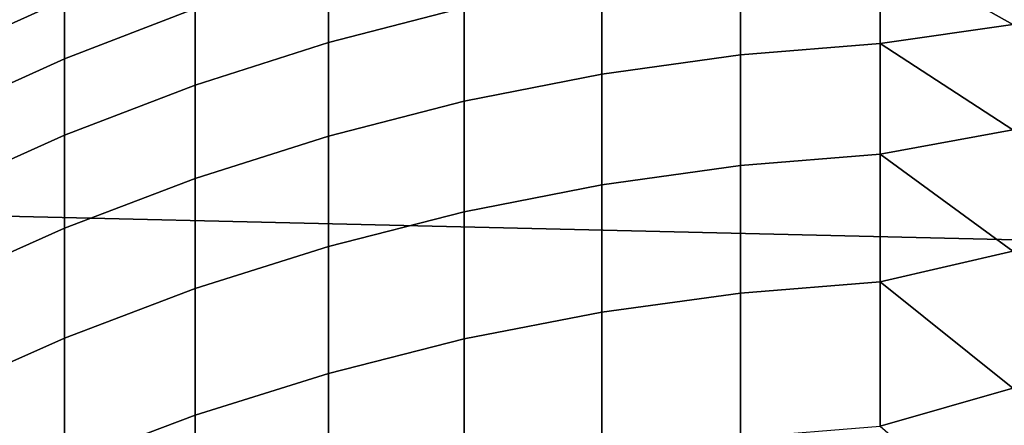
# Model space of a CAD drawing. Header units: metres. Extents: x -28 to 70, y -212 to 27.
# Tile 116 of 220: x -4.84 to -0.04, y 8.57 to 10.55. Entities that reach past the tile are written whole.
import ezdxf

# ---------------------------------------------------------------- set-up
doc = ezdxf.new("R2010")
doc.units = ezdxf.units.M
doc.layers.add('solid_10_261_012_XXX', color=7, linetype='CONTINUOUS')

msp = doc.modelspace()

# ---------------------------------------------------------------- linework, layer by layer
at = {"layer": 'solid_10_261_012_XXX'}
for points in [[(-24.531904, 12.427213, -5), (25.087387, 11.263793, -5), (25.587807, 10.075421, -5), (-25.087387, 11.263793, -5)], [(-25.087387, 11.263793, -5), (25.587807, 10.075421, -5), (26.031919, 8.865052, -5), (-25.587807, 10.075421, -5)], [(-3.334599, 10.810443, 289.457001), (-3.334599, 10.437032, 292.479218), (-2.673383, 10.607238, 292.502625), (-2.673383, 10.981224, 289.475739)], [(0.682211, 10.887984, 292.541199), (0, 10.959559, 292.15863), (-0.64609, 10.889976, 292.541473), (0, 10.524693, 295.107147)], [(-5.244397, 10.572486, 283.34729), (-5.244397, 10.366048, 286.365295), (-4.62221, 10.647249, 286.388397), (-4.62221, 10.854213, 283.362701)], [(-4.62221, 10.647249, 286.388397), (-4.62221, 10.357717, 289.407318), (-3.984917, 10.602381, 289.434174), (-3.984917, 10.892555, 286.408569)], [(-1.326928, 10.834081, 292.533783), (-1.326928, 10.376618, 295.555511), (-0.64609, 10.432282, 295.564728), (-0.64609, 10.889976, 292.541473)], [(-0.64609, 10.889976, 292.541473), (-0.64609, 10.432282, 295.564728), (0, 10.524693, 295.107147)], [(-3.984917, 10.602381, 289.434174), (-3.984917, 10.229671, 292.450714), (-3.334599, 10.437032, 292.479218), (-3.334599, 10.810443, 289.457001)], [(-2.00343, 10.739732, 292.520813), (-2.00343, 10.282659, 295.539978), (-1.326928, 10.376618, 295.555511), (-1.326928, 10.834081, 292.533783)], [(-2.673383, 10.607238, 292.502625), (-2.673383, 10.150712, 295.518158), (-2.00343, 10.282659, 295.539978), (-2.00343, 10.739732, 292.520813)], [(-5.244397, 10.366048, 286.365295), (-5.244397, 10.077251, 289.376556), (-4.62221, 10.357717, 289.407318), (-4.62221, 10.647249, 286.388397)], [(-3.334599, 10.437032, 292.479218), (-3.334599, 9.981209, 295.490112), (-2.673383, 10.150712, 295.518158), (-2.673383, 10.607238, 292.502625)], [(-4.62221, 10.357717, 289.407318), (-4.62221, 9.985831, 292.417206), (-3.984917, 10.229671, 292.450714), (-3.984917, 10.602381, 289.434174)], [(0.682211, 10.430299, 295.564392), (0, 10.524693, 295.107147), (-0.64609, 10.432282, 295.564728), (0, 10.011488, 298.04306)], [(-3.984917, 10.229671, 292.450714), (-3.984917, 9.774703, 295.455963), (-3.334599, 9.981209, 295.490112), (-3.334599, 10.437032, 292.479218)], [(-1.326928, 10.376618, 295.555511), (-1.326928, 9.836788, 298.563629), (-0.64609, 9.892181, 298.574341), (-0.64609, 10.432282, 295.564728)], [(-0.64609, 10.432282, 295.564728), (-0.64609, 9.892181, 298.574341), (0, 10.011488, 298.04306)], [(-2.00343, 10.282659, 295.539978), (-2.00343, 9.743289, 298.545532), (-1.326928, 9.836788, 298.563629), (-1.326928, 10.376618, 295.555511)], [(-5.244397, 10.077251, 289.376556), (-5.244397, 9.706311, 292.378784), (-4.62221, 9.985831, 292.417206), (-4.62221, 10.357717, 289.407318)], [(-2.673383, 10.150712, 295.518158), (-2.673383, 9.611987, 298.520111), (-2.00343, 9.743289, 298.545532), (-2.00343, 10.282659, 295.539978)], [(-4.62221, 9.985831, 292.417206), (-4.62221, 9.53187, 295.415802), (-3.984917, 9.774703, 295.455963), (-3.984917, 10.229671, 292.450714)], [(-3.334599, 9.981209, 295.490112), (-3.334599, 9.443313, 298.487457), (-2.673383, 9.611987, 298.520111), (-2.673383, 10.150712, 295.518158)], [(-25.587807, 10.075421, -5), (26.031919, 8.865052, -5), (26.418852, 7.635068, -5), (-26.031919, 8.865052, -5)], [(-5.244397, 9.706311, 292.378784), (-5.244397, 9.253504, 295.369751), (-4.62221, 9.53187, 295.415802), (-4.62221, 9.985831, 292.417206)], [(0.682211, 9.890207, 298.573975), (0, 10.011488, 298.04306), (-0.64609, 9.892181, 298.574341), (0, 9.420309, 300.964294)], [(-3.984917, 9.774703, 295.455963), (-3.984917, 9.237818, 298.447662), (-3.334599, 9.443313, 298.487457), (-3.334599, 9.981209, 295.490112)], [(-1.326928, 9.836788, 298.563629), (-1.326928, 9.214994, 301.555847), (-0.64609, 9.270074, 301.568085), (-0.64609, 9.892181, 298.574341)], [(-0.64609, 9.892181, 298.574341), (-0.64609, 9.270074, 301.568085), (0, 9.420309, 300.964294)], [(-2.00343, 9.743289, 298.545532), (-2.00343, 9.122025, 301.535217), (-1.326928, 9.214994, 301.555847), (-1.326928, 9.836788, 298.563629)], [(-4.62221, 9.53187, 295.415802), (-4.62221, 8.996172, 298.400879), (-3.984917, 9.237818, 298.447662), (-3.984917, 9.774703, 295.455963)], [(-2.673383, 9.611987, 298.520111), (-2.673383, 8.991466, 301.506226), (-2.00343, 9.122025, 301.535217), (-2.00343, 9.743289, 298.545532)], [(-3.334599, 9.443313, 298.487457), (-3.334599, 8.823747, 301.468964), (-2.673383, 8.991466, 301.506226), (-2.673383, 9.611987, 298.520111)], [(-5.244397, 9.253504, 295.369751), (-5.244397, 8.719167, 298.34726), (-4.62221, 8.996172, 298.400879), (-4.62221, 9.53187, 295.415802)], [(-3.984917, 9.237818, 298.447662), (-3.984917, 8.619414, 301.423584), (-3.334599, 8.823747, 301.468964), (-3.334599, 9.443313, 298.487457)], [(0.682211, 9.268111, 301.567657), (0, 9.420309, 300.964294), (-0.64609, 9.270074, 301.568085), (0, 8.751576, 303.868713)], [(-1.326928, 9.214994, 301.555847), (-1.326928, 8.511701, 304.529999), (-0.64609, 8.566425, 304.543732), (-0.64609, 9.270074, 301.568085)], [(-0.64609, 9.270074, 301.568085), (-0.64609, 8.566425, 304.543732), (0, 8.751576, 303.868713)], [(-4.62221, 8.996172, 298.400879), (-4.62221, 8.379137, 301.370209), (-3.984917, 8.619414, 301.423584), (-3.984917, 9.237818, 298.447662)], [(-2.00343, 9.122025, 301.535217), (-2.00343, 8.419329, 304.506805), (-1.326928, 8.511701, 304.529999), (-1.326928, 9.214994, 301.555847)], [(-2.673383, 8.991466, 301.506226), (-2.673383, 8.289611, 304.474274), (-2.00343, 8.419329, 304.506805), (-2.00343, 9.122025, 301.535217)], [(-5.244397, 8.719167, 298.34726), (-5.244397, 8.1037, 301.309052), (-4.62221, 8.379137, 301.370209), (-4.62221, 8.996172, 298.400879)], [(-3.334599, 8.823747, 301.468964), (-3.334599, 8.122972, 304.432434), (-2.673383, 8.289611, 304.474274), (-2.673383, 8.991466, 301.506226)], [(-26.031919, 8.865052, -5), (26.418852, 7.635068, -5), (26.747675, 6.388412, -5), (-26.418852, 7.635068, -5)], [(-3.984917, 8.619414, 301.423584), (-3.984917, 7.919955, 304.3815), (-3.334599, 8.122972, 304.432434), (-3.334599, 8.823747, 301.468964)], [(0.682211, 8.564475, 304.543243), (0, 8.751576, 303.868713), (-0.64609, 8.566425, 304.543732), (0, 8.005763, 306.754333)], [(-4.62221, 8.379137, 301.370209), (-4.62221, 7.681225, 304.321594), (-3.984917, 7.919955, 304.3815), (-3.984917, 8.619414, 301.423584)]]:
    msp.add_3dface(points, dxfattribs=at)

doc.saveas('drawing.dxf')
